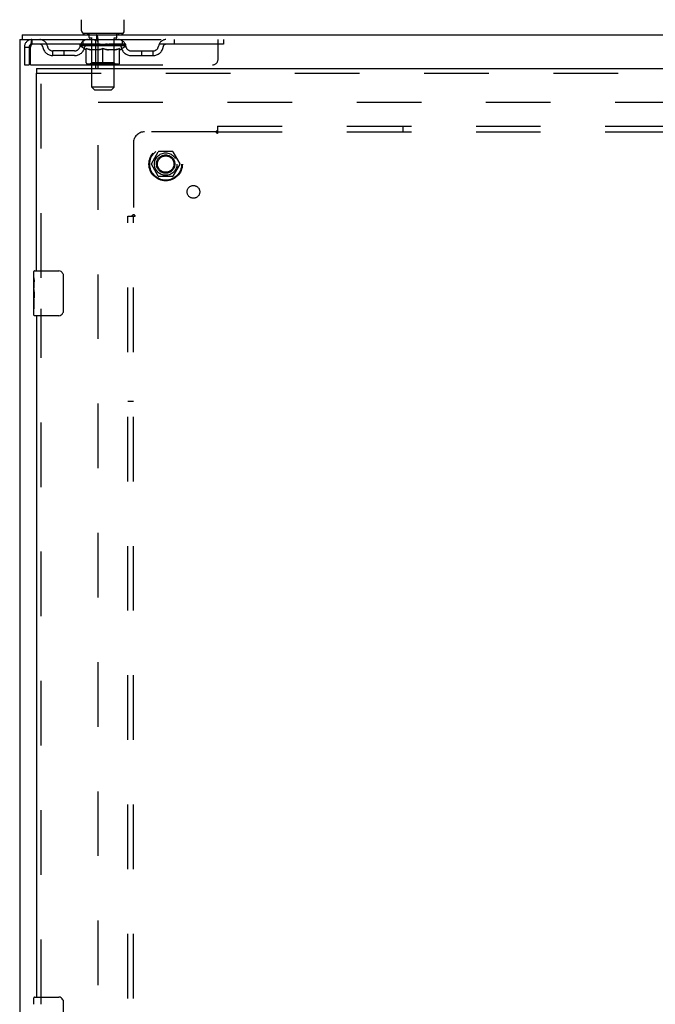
# Model space of a CAD drawing. Header units: inches. Extents: x 0 to 262, y 0 to 169.
# Tile 59 of 78: x 59 to 73, y 102 to 124. Entities that reach past the tile are written whole.
import ezdxf

# ---------------------------------------------------------------- set-up
doc = ezdxf.new("R2010")
doc.units = ezdxf.units.IN
doc.header["$LTSCALE"] = 14.384615
doc.header["$MEASUREMENT"] = 0
doc.linetypes.add('HIDDEN', pattern=[0.2, 0.1, -0.1])
doc.layers.get('0').update_dxf_attribs({"linetype": 'CONTINUOUS'})
for name, color, linetype in [('DEFAULT_2', 8, 'HIDDEN'), ('SECONDARY_DOOR_ASSEMBLY', 7, 'CONTINUOUS'), ('SUBPANEL', 7, 'CONTINUOUS')]:
    doc.layers.add(name, color=color, linetype=linetype)

msp = doc.modelspace()

# ---------------------------------------------------------------- linework, layer by layer
at = {"color": 7, "linetype": 'Continuous'}
for p, q in [((60.141, 123.719), (60.141, 123.968)), ((61.091, 123.719), (61.091, 123.968)), ((58.814, 123.629), (58.814, 123.525)), ((58.814, 123.629), (107.71, 123.629)), ((60.178, 123.659), (60.178, 123.629)), ((61.053, 123.659), (60.178, 123.659)), ((60.472, 123.629), (60.472, 123.525)), ((61.053, 123.659), (61.053, 123.629)), ((60.503, 123.563), (60.5, 123.58)), ((60.512, 122.879), (60.512, 123.53))]:
    msp.add_line(p, q, dxfattribs=at)
at = {"color": 3, "linetype": 'Continuous'}
for p, q in [((58.762, 123.525), (58.762, 63.733)), ((58.762, 123.525), (60.472, 123.525)), ((60.46, 122.879), (60.46, 123.465)), ((60.46, 122.963), (60.512, 122.963))]:
    msp.add_line(p, q, dxfattribs=at)
at = {"color": 7, "linetype": 'Continuous'}
for points in [[(60.5, 123.58), (60.499, 123.586), (60.498, 123.591), (60.496, 123.597), (60.495, 123.602), (60.494, 123.606), (60.492, 123.61), (60.491, 123.614), (60.489, 123.617), (60.487, 123.62), (60.485, 123.623), (60.483, 123.625), (60.481, 123.627), (60.478, 123.628), (60.476, 123.629), (60.474, 123.629), (60.472, 123.629)], [(60.512, 123.53), (60.51, 123.533), (60.509, 123.537), (60.508, 123.541), (60.506, 123.546), (60.505, 123.552), (60.504, 123.558), (60.503, 123.563)]]:
    msp.add_lwpolyline(points, dxfattribs=at)
at = {"color": 3, "linetype": 'Continuous'}
msp.add_lwpolyline([(60.512, 123.481), (60.509, 123.481), (60.507, 123.482), (60.505, 123.483), (60.503, 123.484), (60.501, 123.485), (60.499, 123.487), (60.497, 123.488), (60.496, 123.49), (60.494, 123.492), (60.493, 123.494), (60.492, 123.496), (60.49, 123.498), (60.489, 123.5), (60.488, 123.503), (60.487, 123.505), (60.486, 123.508), (60.485, 123.51), (60.484, 123.512), (60.483, 123.515), (60.482, 123.517), (60.481, 123.519), (60.48, 123.52), (60.478, 123.522), (60.477, 123.523), (60.476, 123.524), (60.474, 123.525), (60.473, 123.525), (60.472, 123.525)], dxfattribs=at)
at = {"color": 7, "linetype": 'Continuous'}
for centre, start, end in [((60.201, 123.719), 180, 270), ((61.031, 123.719), 270, 360)]:
    msp.add_arc(centre, 0.06, start, end, dxfattribs=at)
at = {"color": 3, "linetype": 'Continuous'}
msp.add_arc((60.4, 123.465), 0.06, 0, 90, dxfattribs=at)
at = {"layer": 'DEFAULT_2', "color": 8, "linetype": 'HIDDEN'}
for p, q in [((60.271, 123.659), (60.271, 123.629)), ((60.306, 123.569), (60.306, 123.649)), ((60.926, 123.569), (60.926, 123.649)), ((60.961, 123.659), (60.961, 123.629)), ((59.033, 123.525), (59.033, 123.421)), ((63.303, 123.421), (59.033, 123.421)), ((60.109, 123.384), (60.109, 123.421)), ((60.117, 123.416), (60.117, 123.421)), ((60.124, 123.413), (60.124, 123.416)), ((60.124, 123.413), (61.107, 123.413)), ((60.131, 123.413), (60.131, 123.416)), ((60.132, 123.413), (60.132, 123.416)), ((60.14, 123.416), (60.14, 123.421)), ((60.153, 123.413), (60.153, 123.416)), ((60.154, 123.413), (60.154, 123.416)), ((60.177, 123.416), (60.177, 123.421)), ((60.178, 123.421), (60.178, 123.525)), ((60.189, 123.413), (60.189, 123.416)), ((60.191, 123.413), (60.191, 123.416)), ((60.354, 123.416), (60.193, 123.416)), ((60.228, 123.416), (60.228, 123.421)), ((60.229, 123.413), (60.229, 123.416)), ((60.229, 123.413), (60.229, 123.416)), ((60.232, 123.413), (60.232, 123.416)), ((60.238, 123.413), (60.238, 123.416)), ((60.238, 123.413), (60.238, 123.416)), ((60.24, 123.413), (60.24, 123.416)), ((60.243, 123.413), (60.243, 123.416)), ((60.246, 123.413), (60.246, 123.416)), ((60.258, 123.413), (60.258, 123.416)), ((60.272, 123.413), (60.272, 123.416)), ((60.273, 123.413), (60.273, 123.418)), ((60.289, 123.413), (60.289, 123.416)), ((60.29, 123.416), (60.29, 123.421)), ((60.298, 123.413), (60.298, 123.416)), ((60.301, 123.413), (60.301, 123.416)), ((60.309, 123.413), (60.309, 123.416)), ((60.375, 123.559), (60.316, 123.559)), ((60.318, 123.413), (60.318, 123.419)), ((60.33, 123.413), (60.33, 123.416)), ((60.332, 123.413), (60.332, 123.416)), ((60.354, 123.413), (60.354, 123.416)), ((60.408, 123.416), (60.358, 123.416)), ((60.362, 123.416), (60.362, 123.421)), ((60.367, 122.469), (60.367, 123.549)), ((60.368, 123.413), (60.368, 123.416)), ((60.372, 123.413), (60.372, 123.416)), ((60.376, 123.413), (60.376, 123.42)), ((60.38, 123.413), (60.38, 123.416)), ((60.388, 123.413), (60.388, 123.416)), ((60.408, 123.413), (60.408, 123.416)), ((60.468, 123.416), (60.42, 123.416)), ((60.437, 123.413), (60.437, 123.416)), ((60.442, 123.416), (60.442, 123.421)), ((60.445, 123.413), (60.445, 123.416)), ((60.447, 123.413), (60.447, 123.421)), ((60.449, 123.413), (60.449, 123.416)), ((60.455, 123.413), (60.455, 123.416)), ((60.468, 123.413), (60.468, 123.416)), ((60.472, 123.525), (63.303, 123.525)), ((60.532, 123.416), (60.488, 123.416)), ((60.499, 123.413), (60.499, 123.416)), ((60.524, 123.416), (60.616, 123.421)), ((60.528, 123.416), (60.528, 123.421)), ((60.528, 123.416), (60.528, 123.421)), ((60.528, 123.421), (60.528, 123.421)), ((60.528, 123.413), (60.528, 123.416)), ((60.531, 123.413), (60.531, 123.416)), ((60.532, 123.413), (60.532, 123.416)), ((60.532, 123.413), (60.532, 123.416)), ((60.599, 123.416), (60.56, 123.416)), ((60.565, 123.413), (60.565, 123.416)), ((60.599, 123.413), (60.599, 123.416)), ((60.613, 123.416), (60.613, 123.416)), ((60.613, 123.413), (60.613, 123.416)), ((60.613, 123.413), (60.613, 123.416)), ((60.616, 123.416), (60.616, 123.421)), ((60.618, 123.413), (60.618, 123.416)), ((60.618, 123.413), (60.618, 123.416)), ((60.618, 123.416), (60.618, 123.416)), ((60.619, 123.416), (60.671, 123.416)), ((60.632, 123.413), (60.632, 123.416)), ((60.645, 123.416), (60.645, 123.419)), ((60.645, 123.419), (60.707, 123.416)), ((60.662, 123.416), (60.662, 123.418)), ((60.666, 123.413), (60.666, 123.416)), ((60.699, 123.413), (60.699, 123.416)), ((60.699, 123.413), (60.699, 123.416)), ((60.699, 123.416), (60.743, 123.416)), ((60.7, 123.413), (60.7, 123.416)), ((60.703, 123.416), (60.703, 123.421)), ((60.703, 123.416), (60.703, 123.421)), ((60.703, 123.421), (60.703, 123.421)), ((60.703, 123.413), (60.703, 123.416)), ((60.732, 123.413), (60.732, 123.416)), ((60.763, 123.413), (60.763, 123.416)), ((60.763, 123.416), (60.811, 123.416)), ((60.776, 123.413), (60.776, 123.416)), ((60.782, 123.413), (60.782, 123.416)), ((60.784, 123.413), (60.784, 123.421)), ((60.786, 123.413), (60.786, 123.416)), ((60.789, 123.416), (60.789, 123.421)), ((60.794, 123.413), (60.794, 123.416)), ((60.823, 123.413), (60.823, 123.416)), ((60.823, 123.416), (60.873, 123.416)), ((60.843, 123.413), (60.843, 123.416)), ((60.851, 123.413), (60.851, 123.416)), ((60.855, 123.413), (60.855, 123.42)), ((60.916, 123.559), (60.856, 123.559)), ((60.859, 123.413), (60.859, 123.416)), ((60.863, 123.413), (60.863, 123.416)), ((60.865, 122.469), (60.865, 123.549)), ((60.869, 123.416), (60.869, 123.421)), ((60.877, 123.413), (60.877, 123.416)), ((60.877, 123.416), (61.038, 123.416)), ((60.899, 123.413), (60.899, 123.416)), ((60.901, 123.413), (60.901, 123.416)), ((60.913, 123.413), (60.913, 123.419)), ((60.922, 123.413), (60.922, 123.416)), ((60.93, 123.413), (60.93, 123.416)), ((60.933, 123.413), (60.933, 123.416)), ((60.941, 123.416), (60.941, 123.421)), ((60.942, 123.413), (60.942, 123.416)), ((60.958, 123.413), (60.958, 123.418)), ((60.959, 123.413), (60.959, 123.416)), ((60.973, 123.413), (60.973, 123.416)), ((60.985, 123.413), (60.985, 123.416)), ((60.988, 123.413), (60.988, 123.416)), ((60.991, 123.413), (60.991, 123.416)), ((60.993, 123.413), (60.993, 123.416)), ((60.993, 123.413), (60.993, 123.416)), ((60.999, 123.413), (60.999, 123.416)), ((61.002, 123.413), (61.002, 123.416)), ((61.002, 123.413), (61.002, 123.416)), ((61.003, 123.416), (61.003, 123.421)), ((61.04, 123.413), (61.04, 123.416)), ((61.042, 123.413), (61.042, 123.416)), ((61.053, 123.421), (61.053, 123.525)), ((61.054, 123.416), (61.054, 123.421)), ((61.077, 123.413), (61.077, 123.416)), ((61.078, 123.413), (61.078, 123.416)), ((61.091, 123.416), (61.091, 123.421)), ((61.099, 123.413), (61.099, 123.416)), ((61.1, 123.413), (61.1, 123.416)), ((61.107, 123.413), (61.107, 123.416)), ((61.114, 123.416), (61.114, 123.421)), ((61.122, 123.384), (61.122, 123.421)), ((62.203, 123.525), (62.203, 123.421)), ((63.178, 123.088), (63.178, 123.525)), ((63.303, 123.525), (63.303, 123.421)), ((58.866, 123.358), (58.866, 122.963)), ((58.866, 123.358), (58.97, 123.358)), ((58.97, 123.358), (58.97, 122.963)), ((59, 122.963), (59, 123.358)), ((59.501, 123.17), (59.501, 123.274)), ((59.984, 123.274), (59.501, 123.274)), ((59.751, 123.17), (59.751, 123.274)), ((60.237, 123.295), (60.109, 123.384)), ((61.122, 123.384), (60.109, 123.384)), ((60.237, 123.295), (60.245, 123.295)), ((60.245, 123.005), (60.245, 123.329)), ((60.503, 123.295), (60.359, 123.295)), ((60.366, 123.007), (60.366, 123.381)), ((60.616, 122.975), (60.616, 123.33)), ((60.872, 123.295), (60.728, 123.295)), ((60.866, 123.007), (60.866, 123.381)), ((60.986, 123.005), (60.986, 123.329)), ((60.986, 123.295), (60.994, 123.295)), ((60.994, 123.295), (61.122, 123.384)), ((61.247, 123.274), (61.73, 123.274)), ((61.48, 123.17), (61.48, 123.274)), ((61.73, 123.17), (61.73, 123.274)), ((58.866, 122.963), (58.97, 122.963)), ((59, 122.963), (60.46, 122.963)), ((59.984, 123.17), (59.501, 123.17)), ((60.956, 122.975), (60.275, 122.975)), ((60.366, 123.007), (60.334, 122.975)), ((60.866, 123.007), (60.366, 123.007)), ((60.512, 122.963), (63.053, 122.963)), ((60.866, 123.007), (60.897, 122.975)), ((61.247, 123.17), (61.73, 123.17)), ((60.427, 122.409), (60.367, 122.469)), ((60.865, 122.469), (60.367, 122.469)), ((60.427, 122.409), (60.805, 122.409)), ((60.805, 122.409), (60.865, 122.469)), ((60.512, 65.077), (60.512, 122.181)), ((60.512, 122.129), (80.991, 122.129)), ((61.694, 120.759), (61.848, 121.027)), ((62.166, 121.032), (61.857, 121.032)), ((62.175, 121.027), (62.329, 120.759)), ((61.848, 120.482), (61.694, 120.749)), ((62.329, 120.749), (62.175, 120.482)), ((62.166, 120.477), (61.857, 120.477))]:
    msp.add_line(p, q, dxfattribs=at)
for points in [[(59.033, 123.525), (59.03, 123.524), (59.028, 123.521), (59.025, 123.516), (59.023, 123.509), (59.021, 123.5), (59.018, 123.489), (59.016, 123.476), (59.014, 123.462), (59.011, 123.447), (59.009, 123.431), (59.007, 123.413), (59.004, 123.395), (59.002, 123.377), (59, 123.358)], [(59.033, 123.421), (59.03, 123.421), (59.028, 123.42), (59.025, 123.418), (59.023, 123.415), (59.021, 123.412), (59.018, 123.408), (59.016, 123.403), (59.014, 123.398), (59.011, 123.392), (59.009, 123.386), (59.007, 123.379), (59.004, 123.372), (59.002, 123.365), (59, 123.358)], [(60.245, 123.329), (60.266, 123.321), (60.286, 123.314), (60.306, 123.308), (60.326, 123.303), (60.345, 123.298), (60.365, 123.295)], [(60.359, 123.295), (60.34, 123.298), (60.321, 123.303), (60.303, 123.308), (60.284, 123.314), (60.264, 123.321), (60.245, 123.329)], [(60.495, 123.295), (60.515, 123.298), (60.535, 123.303), (60.555, 123.308), (60.575, 123.315), (60.595, 123.322), (60.616, 123.33)], [(60.616, 123.328), (60.596, 123.321), (60.577, 123.314), (60.558, 123.308), (60.54, 123.303), (60.521, 123.298), (60.503, 123.295)], [(60.616, 123.33), (60.636, 123.322), (60.657, 123.315), (60.677, 123.308), (60.697, 123.303), (60.717, 123.298), (60.736, 123.295)], [(60.728, 123.295), (60.71, 123.298), (60.691, 123.303), (60.673, 123.308), (60.654, 123.314), (60.635, 123.321), (60.616, 123.328)], [(60.866, 123.295), (60.886, 123.298), (60.906, 123.303), (60.925, 123.308), (60.945, 123.314), (60.966, 123.321), (60.986, 123.329)], [(60.986, 123.329), (60.966, 123.321), (60.947, 123.314), (60.928, 123.308), (60.909, 123.303), (60.891, 123.298), (60.872, 123.295)]]:
    msp.add_lwpolyline(points, dxfattribs=at)
for radius in [0.372, 0.356, 0.204, 0.183]:
    msp.add_circle((62.012, 120.754), radius, dxfattribs=at)
for centre, radius, start, end in [((60.296, 123.649), 0.01, 0, 90), ((60.936, 123.649), 0.01, 90, 180), ((59.033, 123.358), 0.167, 90, 180), ((59.033, 123.358), 0.063, 90, 180), ((59.212, 123.358), 0.167, 8.0716, 90), ((59.212, 123.359), 0.0625, 7.9863, 90), ((60.273, 123.358), 0.167, 90, 171.9284), ((60.273, 123.359), 0.0625, 90, 172.0137), ((60.316, 123.569), 0.01, 180, 270), ((60.334, 123.381), 0.0318, 0, 90), ((60.357, 123.549), 0.01, 0, 90), ((60.875, 123.549), 0.01, 90, 180), ((60.897, 123.381), 0.0318, 90, 180), ((60.916, 123.569), 0.01, 270, 360), ((60.958, 123.358), 0.167, 8.0716, 90), ((60.958, 123.359), 0.0625, 7.9863, 90), ((62.019, 123.358), 0.167, 90, 171.9284), ((62.019, 123.359), 0.0625, 90, 172.0137), ((59.501, 123.399), 0.229, 187.9863, 270), ((59.501, 123.399), 0.125, 188.0716, 270), ((59.984, 123.399), 0.125, 270, 351.9284), ((59.984, 123.399), 0.229, 270, 352.0137), ((61.247, 123.399), 0.229, 187.9863, 270), ((61.247, 123.399), 0.125, 188.0716, 270), ((61.73, 123.399), 0.125, 270, 351.9284), ((61.73, 123.399), 0.229, 270, 352.0137), ((60.275, 123.005), 0.0296, 180, 270), ((60.956, 123.005), 0.0296, 270, 360), ((63.053, 123.088), 0.125, 270, 360), ((61.857, 121.022), 0.01, 90.0113, 149.988), ((62.166, 121.022), 0.01, 30.0108, 89.9876), ((61.703, 120.754), 0.01, 150.0117, 209.9873), ((62.32, 120.754), 0.01, 330.0117, 29.9873), ((61.857, 120.487), 0.01, 210.0108, 269.9876), ((62.166, 120.487), 0.01, 270.0113, 329.988)]:
    msp.add_arc(centre, radius, start, end, dxfattribs=at)
for centre, major_axis, ratio, start_param, end_param in [((60.616, 123.421), (0.506, 0.005), 0.05963, 2.96643, 3.140963), ((60.093, 123.412), (0.158, 0), 0.060556, 0.430652, 1.470503), ((60.616, 123.421), (0.506, 0), 0.060556, -3.141593, -2.96706), ((60.093, 123.406), (0.158, 0.002), 0.05963, 1.376596, 1.469874), ((60.616, 123.421), (0.506, 0.011), 0.05688, 2.791345, 2.965878), ((60.074, 123.412), (0.158, 0.002), 0.05963, 0.25549, 1.295341), ((60.129, 123.412), (0.158, -0.002), 0.05963, 0.605815, 1.645666), ((60.616, 123.421), (0.506, -0.005), 0.05963, -2.96643, -2.791898), ((60.129, 123.406), (0.158, 0), 0.060556, 1.551758, 1.645036), ((60.074, 123.406), (0.158, 0.003), 0.05688, 1.20151, 1.294789), ((60.13, 123.408), (0.131, 0.001), 0.05963, 1.065228, 1.614276), ((60.114, 123.408), (0.131, 0.003), 0.05688, 0.890143, 1.43919), ((60.16, 123.408), (0.131, 0), 0.060556, 1.240391, 1.789438), ((60.616, 123.421), (0.506, 0.015), 0.052395, 2.616403, 2.790936), ((60.071, 123.412), (0.158, 0.003), 0.05688, 0.080405, 1.120256), ((60.179, 123.412), (0.158, -0.003), 0.05688, 0.7809, 1.820751), ((60.616, 123.421), (0.506, -0.011), 0.05688, -2.791345, -2.616812), ((60.179, 123.406), (0.158, -0.002), 0.05963, 1.72692, 1.820198), ((60.071, 123.406), (0.158, 0.005), 0.052395, 1.026568, 1.119847), ((60.113, 123.408), (0.131, 0.004), 0.052395, 0.715201, 1.264248), ((60.205, 123.408), (0.131, -0.001), 0.05963, 1.415553, 1.9646), ((60.616, 123.421), (0.506, 0.02), 0.046319, 2.441654, 2.616187), ((60.242, 123.412), (0.158, -0.005), 0.052395, 0.955842, 1.995693), ((60.085, 123.412), (0.158, 0.005), 0.052395, -0.094537, 0.945314), ((60.616, 123.421), (0.506, -0.015), 0.052395, -2.616403, -2.44187), ((60.242, 123.406), (0.158, -0.003), 0.05688, 1.902006, 1.995284), ((60.085, 123.406), (0.158, 0.006), 0.046319, 0.851819, 0.945098), ((60.128, 123.408), (0.131, 0.005), 0.046319, 0.540452, 1.089499), ((60.261, 123.408), (0.131, -0.003), 0.05688, 1.590638, 2.139686), ((60.616, 123.421), (0.506, 0.024), 0.038841, 2.267123, 2.441656), ((60.317, 123.412), (0.158, -0.006), 0.046319, 1.130591, 2.170442), ((60.114, 123.412), (0.158, 0.006), 0.046319, -0.269286, 0.770565), ((60.616, 123.421), (0.506, -0.02), 0.046319, -2.441654, -2.267121), ((60.317, 123.406), (0.158, -0.005), 0.052395, 2.076947, 2.170226), ((60.114, 123.406), (0.158, 0.007), 0.038841, 0.677289, 0.770567), ((60.158, 123.408), (0.131, 0.006), 0.038841, 0.365921, 0.914969), ((60.329, 123.408), (0.131, -0.004), 0.052395, 1.76558, 2.314627), ((60.616, 123.421), (0.506, 0.027), 0.030195, 2.09281, 2.267343), ((60.401, 123.412), (0.158, -0.007), 0.038841, 1.305122, 2.344973), ((60.159, 123.412), (0.158, 0.007), 0.038841, -0.443817, 0.596034), ((60.616, 123.421), (0.506, -0.024), 0.038841, -2.267123, -2.092591), ((60.401, 123.406), (0.158, -0.006), 0.046319, 2.251696, 2.344975), ((60.159, 123.406), (0.158, 0.008), 0.030195, 0.502975, 0.596254), ((60.201, 123.408), (0.131, 0.007), 0.030195, 0.191608, 0.740655), ((60.405, 123.408), (0.131, -0.005), 0.046319, 1.940329, 2.489376), ((60.218, 123.412), (0.158, 0.008), 0.030195, -0.61813, 0.421721), ((60.616, 123.421), (0.506, 0.029), 0.020645, 1.918687, 2.09322), ((60.491, 123.412), (0.158, -0.008), 0.030195, 1.479435, 2.519286), ((60.616, 123.421), (0.506, -0.027), 0.030195, -2.09281, -1.918277), ((60.491, 123.406), (0.158, -0.007), 0.038841, 2.426227, 2.519505), ((60.218, 123.406), (0.158, 0.009), 0.020645, 0.328852, 0.422131), ((60.257, 123.408), (0.131, 0.007), 0.020645, 0.017485, 0.566532), ((60.488, 123.408), (0.131, -0.006), 0.038841, 2.11486, 2.663907), ((60.289, 123.412), (0.158, 0.009), 0.020645, -0.792253, 0.247598), ((60.616, 123.421), (0.506, 0.03), 0.010478, 1.744704, 1.919237), ((60.585, 123.412), (0.158, -0.009), 0.020645, 1.653558, 2.693409), ((60.616, 123.421), (0.506, -0.029), 0.020645, -1.918687, -1.744154), ((60.585, 123.406), (0.158, -0.008), 0.030195, 2.60054, 2.693819), ((60.289, 123.406), (0.158, 0.009), 0.010478, 0.154869, 0.248148), ((60.324, 123.408), (0.131, 0.008), 0.010478, 6.126688, 6.675735), ((60.575, 123.408), (0.131, -0.007), 0.030195, 2.289173, 2.83822), ((60.37, 123.412), (0.158, 0.009), 0.010478, -0.966236, -0.000846), ((60.68, 123.412), (0.158, -0.009), 0.010478, 1.827541, 2.867392), ((60.616, 123.421), (0.506, -0.03), 0.010478, -1.744704, -1.563007), ((60.68, 123.406), (0.158, -0.009), 0.020645, 2.774664, 2.867942), ((60.662, 123.408), (0.131, -0.007), 0.020645, 2.463296, 3.012344), ((60.551, 123.412), (0.158, 0.009), 0.010478, 0.274201, 1.314052), ((60.482, 123.408), (0.131, 0.008), 0.010478, -0.000483, 0.504314), ((60.458, 123.406), (0.158, 0.009), 0.010478, 0.099668, 0.192946), ((60.616, 123.421), (0.506, 0.03), 0.010478, -1.571421, -1.396888), ((60.773, 123.406), (0.158, -0.009), 0.010478, 2.74231, 2.948646), ((60.749, 123.408), (0.131, -0.008), 0.010478, 2.637279, 3.14189), ((60.646, 123.412), (0.158, 0.009), 0.020645, 0.448184, 1.488034), ((60.569, 123.408), (0.131, 0.007), 0.020645, 0.129249, 0.678296), ((60.551, 123.406), (0.158, 0.009), 0.020645, 0.273651, 0.366929), ((60.616, 123.421), (0.506, 0.029), 0.020645, -1.397439, -1.222906), ((60.861, 123.412), (0.158, -0.009), 0.010478, -3.140747, -2.175357), ((60.616, 123.421), (0.506, -0.03), 0.010478, 1.222355, 1.396888), ((60.74, 123.412), (0.158, 0.008), 0.030195, 0.622307, 1.662158), ((60.656, 123.408), (0.131, 0.007), 0.030195, 0.303372, 0.852419), ((60.907, 123.408), (0.131, -0.008), 0.010478, 2.749043, 3.29809), ((60.942, 123.412), (0.158, -0.009), 0.020645, 2.893995, 3.933846), ((60.646, 123.406), (0.158, 0.008), 0.030195, 0.447774, 0.541052), ((60.942, 123.406), (0.158, -0.009), 0.010478, 2.893445, 2.986723), ((60.616, 123.421), (0.506, 0.027), 0.030195, -1.223315, -1.048783), ((60.616, 123.421), (0.506, -0.029), 0.020645, 1.048373, 1.222906), ((60.83, 123.412), (0.158, 0.007), 0.038841, 0.79662, 1.836471), ((60.743, 123.408), (0.131, 0.006), 0.038841, 0.477686, 1.026733), ((60.974, 123.408), (0.131, -0.007), 0.020645, 2.57506, 3.124108), ((60.914, 123.412), (0.158, 0.006), 0.046319, 0.971151, 2.011002), ((61.013, 123.412), (0.158, -0.008), 0.030195, 2.719872, 3.759723), ((60.74, 123.406), (0.158, 0.007), 0.038841, 0.622087, 0.715366), ((61.013, 123.406), (0.158, -0.009), 0.020645, 2.719462, 2.812741), ((60.616, 123.421), (0.506, 0.024), 0.038841, -1.049002, -0.874469), ((60.616, 123.421), (0.506, -0.027), 0.030195, 0.87425, 1.048783), ((60.826, 123.408), (0.131, 0.005), 0.046319, 0.652216, 1.201263), ((60.989, 123.412), (0.158, 0.005), 0.052395, 1.1459, 2.185751), ((61.03, 123.408), (0.131, -0.007), 0.030195, 2.400937, 2.949985), ((61.072, 123.412), (0.158, -0.007), 0.038841, 2.545558, 3.585409), ((60.902, 123.408), (0.131, 0.004), 0.052395, 0.826965, 1.376012), ((60.83, 123.406), (0.158, 0.006), 0.046319, 0.796618, 0.889896), ((61.072, 123.406), (0.158, -0.008), 0.030195, 2.545339, 2.638617), ((61.052, 123.412), (0.158, 0.003), 0.05688, 1.320842, 2.360692), ((60.616, 123.421), (0.506, 0.02), 0.046319, -0.874471, -0.699939), ((60.616, 123.421), (0.506, -0.024), 0.038841, 0.699936, 0.874469), ((61.117, 123.412), (0.158, -0.006), 0.046319, 2.371028, 3.410879), ((61.073, 123.408), (0.131, -0.006), 0.038841, 2.226624, 2.775671), ((61.102, 123.412), (0.158, 0.002), 0.05963, 1.495927, 2.535778), ((60.97, 123.408), (0.131, 0.003), 0.05688, 1.001907, 1.550954), ((61.146, 123.412), (0.158, -0.005), 0.052395, 2.196279, 3.23613), ((61.103, 123.408), (0.131, -0.005), 0.046319, 2.052093, 2.601141), ((60.914, 123.406), (0.158, 0.005), 0.052395, 0.971367, 1.064645), ((61.117, 123.406), (0.158, -0.007), 0.038841, 2.371026, 2.464304), ((61.138, 123.412), (0.158, 0), 0.060556, 1.671089, 2.71094), ((61.16, 123.412), (0.158, -0.003), 0.05688, 2.021337, 3.061188), ((60.616, 123.421), (0.506, 0.015), 0.052395, -0.699723, -0.52519), ((60.616, 123.421), (0.506, -0.02), 0.046319, 0.525406, 0.699939), ((61.157, 123.412), (0.158, -0.002), 0.05963, 1.846251, 2.886102), ((61.026, 123.408), (0.131, 0.001), 0.05963, 1.176993, 1.72604), ((61.118, 123.408), (0.131, -0.004), 0.052395, 1.877344, 2.426392), ((61.071, 123.408), (0.131, 0), 0.060556, 1.352155, 1.901202), ((61.117, 123.408), (0.131, -0.003), 0.05688, 1.702402, 2.25145), ((61.101, 123.408), (0.131, -0.001), 0.05963, 1.527317, 2.076364), ((60.989, 123.406), (0.158, 0.003), 0.05688, 1.146309, 1.239587), ((61.146, 123.406), (0.158, -0.006), 0.046319, 2.196495, 2.289773), ((60.616, 123.421), (0.506, 0.011), 0.05688, -0.524781, -0.350248), ((60.616, 123.421), (0.506, -0.015), 0.052395, 0.350657, 0.52519), ((61.052, 123.406), (0.158, 0.002), 0.05963, 1.321394, 1.414673), ((61.16, 123.406), (0.158, -0.005), 0.052395, 2.021746, 2.115024), ((60.616, 123.421), (0.506, 0.005), 0.05963, -0.349695, -0.175162), ((60.616, 123.421), (0.506, -0.011), 0.05688, 0.175715, 0.350248), ((61.102, 123.406), (0.158, 0), 0.060556, 1.496556, 1.589835), ((61.157, 123.406), (0.158, -0.003), 0.05688, 1.846804, 1.940083), ((61.138, 123.406), (0.158, -0.002), 0.05963, 1.671719, 1.764997), ((60.616, 123.421), (0.506, 0), 0.060556, -0.174533, 0), ((60.616, 123.421), (0.506, -0.005), 0.05963, 0.000629, 0.175162)]:
    msp.add_ellipse(centre, major_axis=major_axis, ratio=ratio, start_param=start_param, end_param=end_param, dxfattribs=at)
at = {"layer": 'SECONDARY_DOOR_ASSEMBLY', "color": 7, "linetype": 'Continuous'}
for p, q in [((59.137, 122.879), (59.137, 122.775)), ((59.077, 118.219), (59.077, 118.364)), ((59.092, 118.379), (59.632, 118.379)), ((59.077, 117.961), (59.077, 118.218)), ((59.082, 118.162), (59.077, 118.162)), ((59.083, 117.994), (59.083, 118.131)), ((59.731, 118.279), (59.731, 117.479)), ((59.077, 117.994), (59.083, 117.994)), ((59.077, 117.394), (59.077, 117.958)), ((59.078, 117.932), (59.077, 117.932)), ((59.077, 117.8), (59.082, 117.8)), ((59.077, 117.764), (59.083, 117.764)), ((59.077, 117.701), (59.083, 117.701)), ((59.083, 117.533), (59.083, 117.764)), ((59.077, 117.533), (59.083, 117.533)), ((59.632, 117.379), (59.092, 117.379)), ((59.077, 102.052), (59.077, 102.198)), ((59.092, 102.213), (59.632, 102.213)), ((59.731, 102.113), (59.731, 101.313))]:
    msp.add_line(p, q, dxfattribs=at)
at = {"layer": 'SECONDARY_DOOR_ASSEMBLY', "color": 3, "linetype": 'Continuous'}
for p, q in [((59.137, 122.879), (81.699, 122.879)), ((59.137, 118.379), (59.137, 122.775)), ((59.137, 117.379), (59.137, 102.213))]:
    msp.add_line(p, q, dxfattribs=at)
at = {"layer": 'SECONDARY_DOOR_ASSEMBLY', "color": 8, "linetype": 'HIDDEN'}
for p, q in [((59.137, 122.775), (81.699, 122.775)), ((59.241, 118.224), (59.241, 122.775)), ((59.241, 102.058), (59.241, 117.534))]:
    msp.add_line(p, q, dxfattribs=at)
at = {"layer": 'SECONDARY_DOOR_ASSEMBLY', "color": 7, "linetype": 'Continuous'}
for points in [[(59.077, 118.219), (59.077, 118.215), (59.077, 118.21), (59.078, 118.205), (59.079, 118.192)], [(59.079, 118.192), (59.08, 118.184), (59.081, 118.176), (59.082, 118.167)], [(59.082, 118.167), (59.083, 118.158), (59.083, 118.149), (59.083, 118.14), (59.083, 118.131)], [(59.725, 118.315), (59.727, 118.31), (59.728, 118.304), (59.73, 118.298), (59.731, 118.292), (59.731, 118.286), (59.731, 118.279)], [(59.077, 117.961), (59.077, 117.953), (59.077, 117.944), (59.078, 117.934)], [(59.078, 117.934), (59.081, 117.9), (59.082, 117.888), (59.082, 117.875), (59.083, 117.863), (59.083, 117.85), (59.083, 117.837), (59.083, 117.824), (59.083, 117.812), (59.082, 117.799), (59.082, 117.787), (59.081, 117.775)], [(59.731, 117.479), (59.731, 117.473), (59.731, 117.467), (59.73, 117.461), (59.728, 117.455), (59.727, 117.449), (59.725, 117.443)], [(59.725, 102.149), (59.727, 102.143), (59.728, 102.137), (59.73, 102.131), (59.731, 102.125), (59.731, 102.119), (59.731, 102.113)]]:
    msp.add_lwpolyline(points, dxfattribs=at)
for centre, radius, start, end in [((59.092, 118.364), 0.015, 90, 180), ((59.632, 118.279), 0.1, 21.1999, 90), ((59.092, 117.394), 0.015, 180, 270), ((59.632, 117.479), 0.1, 270, 338.7946), ((59.092, 102.198), 0.015, 90, 180), ((59.632, 102.113), 0.1, 21.1999, 90)]:
    msp.add_arc(centre, radius, start, end, dxfattribs=at)
msp.add_ellipse((59.34, 117.795), major_axis=(0.263, 0), ratio=0.432808, start_param=3.141593, end_param=3.321581, dxfattribs=at)
at = {"layer": 'SUBPANEL', "color": 8, "linetype": 'HIDDEN'}
for p, q in [((63.132, 121.473), (61.543, 121.473)), ((63.151, 121.492), (63.144, 121.485)), ((63.168, 121.598), (63.168, 121.512)), ((63.168, 121.598), (103.105, 121.598)), ((63.168, 121.512), (63.168, 121.432)), ((63.168, 121.473), (103.105, 121.473)), ((67.293, 121.598), (67.293, 121.473)), ((61.293, 121.223), (61.293, 119.633)), ((61.168, 67.661), (61.168, 119.598)), ((61.168, 119.598), (61.254, 119.598)), ((61.254, 119.598), (61.334, 119.598)), ((61.293, 67.661), (61.293, 119.598)), ((61.293, 115.473), (61.168, 115.473))]:
    msp.add_line(p, q, dxfattribs=at)
for points in [[(63.144, 121.485), (63.142, 121.483), (63.14, 121.482), (63.139, 121.48), (63.137, 121.478), (63.135, 121.476), (63.134, 121.474), (63.132, 121.473)], [(63.145, 121.454), (63.143, 121.458), (63.141, 121.461), (63.14, 121.463), (63.138, 121.465), (63.137, 121.467), (63.135, 121.469), (63.134, 121.471), (63.132, 121.473)], [(63.168, 121.432), (63.166, 121.433), (63.164, 121.434), (63.163, 121.434), (63.161, 121.435), (63.159, 121.436), (63.158, 121.438), (63.156, 121.439), (63.155, 121.44), (63.153, 121.442), (63.152, 121.444), (63.151, 121.446), (63.149, 121.447), (63.148, 121.449), (63.147, 121.452), (63.145, 121.454)], [(63.168, 121.512), (63.166, 121.509), (63.165, 121.507), (63.163, 121.505), (63.161, 121.503), (63.16, 121.501), (63.158, 121.5), (63.157, 121.498), (63.155, 121.496), (63.154, 121.495), (63.152, 121.493), (63.151, 121.492)], [(61.254, 119.598), (61.256, 119.6), (61.258, 119.601), (61.261, 119.603), (61.262, 119.604), (61.264, 119.606), (61.266, 119.607), (61.268, 119.609), (61.269, 119.61), (61.271, 119.612), (61.273, 119.613), (61.274, 119.615)], [(61.274, 119.615), (61.28, 119.622), (61.282, 119.623), (61.284, 119.625), (61.286, 119.627), (61.288, 119.629), (61.29, 119.63), (61.291, 119.632), (61.293, 119.633)], [(61.307, 119.623), (61.305, 119.625), (61.303, 119.626), (61.3, 119.628), (61.298, 119.629), (61.296, 119.631), (61.294, 119.632), (61.293, 119.633)], [(61.334, 119.598), (61.333, 119.6), (61.332, 119.602), (61.331, 119.603), (61.33, 119.605), (61.329, 119.606), (61.328, 119.608), (61.327, 119.609), (61.325, 119.611), (61.324, 119.612), (61.322, 119.614), (61.32, 119.615), (61.318, 119.616), (61.316, 119.618), (61.314, 119.619), (61.312, 119.62), (61.307, 119.623)]]:
    msp.add_lwpolyline(points, dxfattribs=at)
for centre, radius in [((62.012, 120.754), 0.25), ((62.63, 120.136), 0.141)]:
    msp.add_circle(centre, radius, dxfattribs=at)
msp.add_arc((61.543, 121.223), 0.25, 90, 180, dxfattribs=at)

doc.saveas('drawing.dxf')
